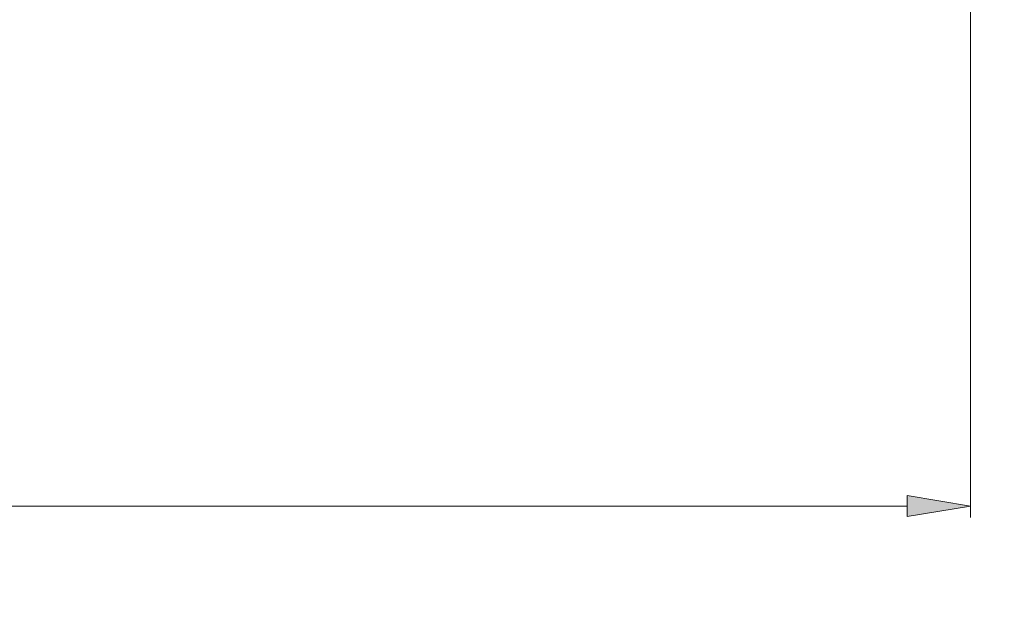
# Model space of a CAD drawing. Header units: inches. Extents: x 0.54 to 10.46, y 0.74 to 7.76.
# Tile 52 of 78: x 8.62 to 9.38, y 4.16 to 4.61. Entities that reach past the tile are written whole.
import ezdxf

# ---------------------------------------------------------------- set-up
doc = ezdxf.new("R2010")
doc.units = ezdxf.units.IN
doc.header["$MEASUREMENT"] = 0
doc.layers.add('BG', color=7, linetype='Continuous')
doc.layers.add('MCG-INT-4FT', color=7, linetype='Continuous')

# ---------------------------------------------------------------- blocks, each defined once
blk = doc.blocks.new('block 3')
at = {"layer": 'BG', "true_color": 0xffffff}
h = blk.add_hatch(color=7, dxfattribs=at)
h.dxf.hatch_style = 2
edge = h.paths.add_edge_path()
edge.add_spline(control_points=[(10.29599, 0.90612), (10.29599, 0.90612), (0.87112, 0.90612), (0.87112, 0.90612), (0.87016, 0.90612), (0.86938, 0.90689), (0.86938, 0.90785), (0.86938, 0.90785), (0.86938, 7.59215), (0.86938, 7.59215), (0.86938, 7.59311), (0.87016, 7.59389), (0.87112, 7.59389), (0.87112, 7.59389), (10.29599, 7.59389), (10.29599, 7.59389), (10.29696, 7.59389), (10.29773, 7.59311), (10.29773, 7.59215), (10.29773, 7.59215), (10.29773, 0.90785), (10.29773, 0.90785), (10.29773, 0.90689), (10.29696, 0.90612), (10.29599, 0.90612)], knot_values=[0, 0, 0, 0, 1, 1, 1, 2, 2, 2, 3, 3, 3, 4, 4, 4, 5, 5, 5, 6, 6, 6, 7, 7, 7, 8, 8, 8, 8], degree=3, periodic=1)
h.paths.add_polyline_path([(0.87286, 0.90959), (10.29426, 0.90959), (10.29426, 7.59042), (0.87286, 7.59042)])
at = {"layer": 'BG', "lineweight": 0}
blk.add_open_spline([(10.29599, 0.90612), (10.29599, 0.90612), (0.87112, 0.90612), (0.87112, 0.90612), (0.87016, 0.90612), (0.86938, 0.90689), (0.86938, 0.90785), (0.86938, 0.90785), (0.86938, 7.59215), (0.86938, 7.59215), (0.86938, 7.59311), (0.87016, 7.59389), (0.87112, 7.59389), (0.87112, 7.59389), (10.29599, 7.59389), (10.29599, 7.59389), (10.29696, 7.59389), (10.29773, 7.59311), (10.29773, 7.59215), (10.29773, 7.59215), (10.29773, 0.90785), (10.29773, 0.90785), (10.29773, 0.90689), (10.29696, 0.90612), (10.29599, 0.90612)], degree=3, knots=[0, 0, 0, 0, 1, 1, 1, 2, 2, 2, 3, 3, 3, 4, 4, 4, 5, 5, 5, 6, 6, 6, 7, 7, 7, 8, 8, 8, 8], dxfattribs=at)
blk = doc.blocks.new('block 2')
at = {"layer": 'BG'}
blk.add_blockref('block 3', (0, 0), dxfattribs=at)
blk = doc.blocks.new('block 69')
at = {"layer": 'BG', "true_color": 0xffffff}
h = blk.add_hatch(color=7, dxfattribs=at)
h.dxf.hatch_style = 2
edge = h.paths.add_edge_path()
edge.add_spline(control_points=[(10.46309, 0.739), (10.46309, 0.739), (0.53691, 0.739), (0.53691, 0.739), (0.53595, 0.739), (0.53517, 0.73978), (0.53517, 0.74074), (0.53517, 0.74074), (0.53517, 7.75926), (0.53517, 7.75926), (0.53517, 7.76022), (0.53595, 7.761), (0.53691, 7.761), (0.53691, 7.761), (10.46309, 7.761), (10.46309, 7.761), (10.46406, 7.761), (10.46483, 7.76022), (10.46483, 7.75926), (10.46483, 7.75926), (10.46483, 0.74074), (10.46483, 0.74074), (10.46483, 0.73978), (10.46406, 0.739), (10.46309, 0.739)], knot_values=[0, 0, 0, 0, 1, 1, 1, 2, 2, 2, 3, 3, 3, 4, 4, 4, 5, 5, 5, 6, 6, 6, 7, 7, 7, 8, 8, 8, 8], degree=3, periodic=1)
h.paths.add_polyline_path([(0.53864, 0.74248), (10.46136, 0.74248), (10.46136, 7.75752), (0.53864, 7.75752)])
at = {"layer": 'BG', "lineweight": 0}
blk.add_open_spline([(10.46309, 0.739), (10.46309, 0.739), (0.53691, 0.739), (0.53691, 0.739), (0.53595, 0.739), (0.53517, 0.73978), (0.53517, 0.74074), (0.53517, 0.74074), (0.53517, 7.75926), (0.53517, 7.75926), (0.53517, 7.76022), (0.53595, 7.761), (0.53691, 7.761), (0.53691, 7.761), (10.46309, 7.761), (10.46309, 7.761), (10.46406, 7.761), (10.46483, 7.76022), (10.46483, 7.75926), (10.46483, 7.75926), (10.46483, 0.74074), (10.46483, 0.74074), (10.46483, 0.73978), (10.46406, 0.739), (10.46309, 0.739)], degree=3, knots=[0, 0, 0, 0, 1, 1, 1, 2, 2, 2, 3, 3, 3, 4, 4, 4, 5, 5, 5, 6, 6, 6, 7, 7, 7, 8, 8, 8, 8], dxfattribs=at)
blk = doc.blocks.new('block 68')
at = {"layer": 'BG'}
blk.add_blockref('block 69', (0, 0), dxfattribs=at)
blk = doc.blocks.new('block 2524')
at = {"layer": 'MCG-INT-4FT', "color": 179, "lineweight": 5, "true_color": 0x231f20}
blk.add_lwpolyline([(9.35019, 4.69999), (9.35019, 4.22888)], dxfattribs=at)
blk = doc.blocks.new('block 2526')
at = {"layer": 'MCG-INT-4FT', "color": 179, "lineweight": 5, "true_color": 0x231f20}
blk.add_lwpolyline([(9.3018, 4.23752), (0.99754, 4.23752)], dxfattribs=at)
blk = doc.blocks.new('block 2527')
at = {"layer": 'MCG-INT-4FT', "true_color": 0x231f20}
h = blk.add_hatch(color=179, dxfattribs=at)
h.dxf.hatch_style = 2
h.paths.add_polyline_path([(9.3018, 4.24559), (9.35019, 4.23752), (9.3018, 4.22946)])
at = {"layer": 'MCG-INT-4FT', "lineweight": 0}
blk.add_lwpolyline([(9.3018, 4.24559), (9.35019, 4.23752), (9.3018, 4.22946), (9.3018, 4.24559)], dxfattribs=at)

msp = doc.modelspace()

# ---------------------------------------------------------------- block references
at = {"layer": 'BG'}
for name in ['block 68', 'block 2']:
    msp.add_blockref(name, (0, 0), dxfattribs=at)
at = {"layer": 'MCG-INT-4FT'}
for name in ['block 2524', 'block 2527', 'block 2526']:
    msp.add_blockref(name, (0, 0), dxfattribs=at)

doc.saveas('drawing.dxf')
